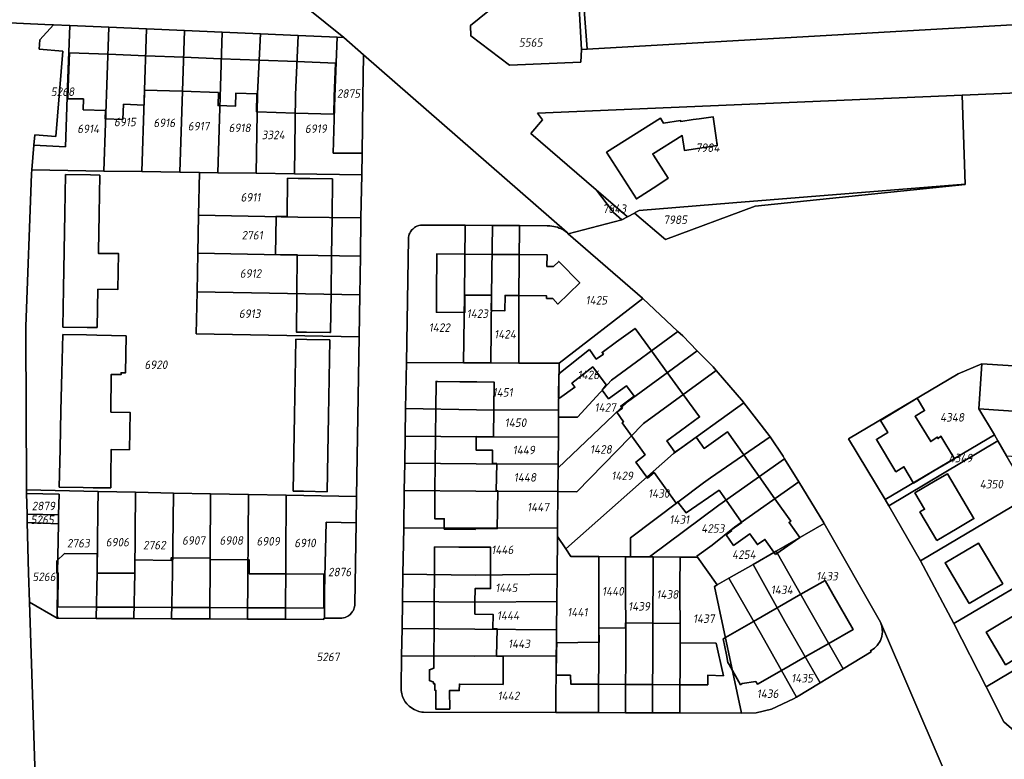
# Model space of a CAD drawing. Extents: x 177930 to 190767, y 381068 to 392034.
# Tile 222 of 256: x 183794 to 184003, y 386119 to 386276. Entities that reach past the tile are written whole.
import ezdxf
from ezdxf.enums import TextEntityAlignment as Align

# ---------------------------------------------------------------- set-up
doc = ezdxf.new("R2010")
doc.units = 0
for name, color, linetype, lineweight in [('B-XX-KG-GRENS_PERCEEL-GV', 150, 'Continuous', 25), ('B-XX-KG-GRENS_PERCEEL-S', 150, 'Continuous', 25), ('B-XX-OG-BEBOUWING-G', 7, 'Continuous', 35)]:
    doc.layers.add(name, color=color, linetype=linetype, lineweight=lineweight)
doc.styles.add('NLCS-ISO', font='NLCS-ISO.ttf', dxfattribs={"height": 1.8})

# ---------------------------------------------------------------- blocks, each defined once
blk = doc.blocks.new('SKG-PERCEELNUMMER-SO')
at = {"layer": 'DefPoints'}
blk.add_point((0, 0), dxfattribs=at)
at = {"style": 'NLCS-ISO', "oblique": 10, "flags": 1}
blk.add_attdef('GEMEENTECODE', text='', height=1.8, dxfattribs=at).set_placement((-0.5, 2.55), align=Align.MIDDLE_RIGHT)
blk.add_attdef('SECTIE', text='', height=1.8, dxfattribs=at).set_placement((0.5, 2.5), align=Align.MIDDLE_LEFT)
at = {"style": 'NLCS-ISO', "oblique": 10}
blk.add_attdef('PERCEELNUMMER', text='', height=1.8, dxfattribs=at).set_placement((0, 0), align=Align.MIDDLE_CENTER)

msp = doc.modelspace()

# ---------------------------------------------------------------- linework, layer by layer
at = {"layer": 'B-XX-KG-GRENS_PERCEEL-GV'}
for points in [[(183909.164, 386284.385), (183909.153, 386284.585), (183903.468, 386290.96), (183896.083, 386290.817), (183889.22, 386283.53), (183893.097, 386280.937), (183893.298, 386277.822), (183889.654, 386274.812), (183889.724, 386272.654), (183897.91, 386266.44), (183912.996, 386267.088), (183913.098, 386269.742), (183912.531, 386279.827), (183909.431, 386279.653)], [(183909.164, 386284.385), (183909.431, 386279.653), (183912.531, 386279.827), (183913.098, 386269.742), (183914.296, 386269.81), (183914.291, 386269.884), (183913.194, 386284.644), (183909.187, 386284.386)], [(183813.14, 386274.469), (183804.852, 386274.831), (183804.351, 386261.746), (183803.976, 386249.127), (183797.286, 386249.478), (183796.809, 386244.252), (183812.043, 386244.025)], [(183797.489, 386251.704), (183797.286, 386249.478), (183803.976, 386249.127), (183804.351, 386261.746), (183804.852, 386274.831), (183801.437, 386274.98), (183798.55, 386271.827), (183798.38, 386269.815), (183803.41, 386269.39), (183801.887, 386251.333)], [(183813.14, 386274.469), (183812.043, 386244.025), (183820.083, 386243.905), (183821.123, 386274.12)], [(183821.123, 386274.12), (183820.083, 386243.905), (183828.142, 386243.784), (183829.103, 386273.771)], [(183829.103, 386273.771), (183828.142, 386243.784), (183832.308, 386243.722), (183836.191, 386243.664), (183837.083, 386273.422)], [(183836.191, 386243.664), (183844.33, 386243.542), (183844.613, 386260.446), (183845.188, 386273.067), (183837.083, 386273.422)], [(183844.33, 386243.542), (183852.417, 386243.421), (183852.607, 386260.131), (183853.16, 386272.718), (183845.188, 386273.067), (183844.613, 386260.446)], [(183866.618, 386243.208), (183866.693, 386247.793), (183860.594, 386247.835), (183860.939, 386259.804), (183861.437, 386272.356), (183853.16, 386272.718), (183852.607, 386260.131), (183852.417, 386243.421)], [(183867.002, 386268.614), (183862.846, 386272.294), (183861.437, 386272.356), (183860.939, 386259.804), (183860.594, 386247.835), (183866.693, 386247.793), (183866.883, 386259.541)], [(183924.349, 386235.135), (183924.495, 386235.214), (183925.3, 386235.65), (183945.112, 386237.258), (183994.29, 386241.25), (183993.64, 386260.09), (183903.82, 386256.287), (183904.896, 386254.88), (183902.438, 386251.984), (183916.233, 386240.046), (183922.849, 386234.321), (183922.871, 386234.333)], [(183812.043, 386244.025), (183796.809, 386244.252), (183796.732, 386243.404), (183795.562, 386211.138), (183795.592, 386209.626), (183795.692, 386177.293), (183795.709, 386176.511), (183810.847, 386176.199), (183818.756, 386176.036), (183826.825, 386175.857), (183834.668, 386175.702), (183842.668, 386175.544), (183850.666, 386175.387), (183865.518, 386175.095), (183866.065, 386208.911), (183831.618, 386209.571), (183831.798, 386218.47), (183831.963, 386226.647), (183832.125, 386234.656), (183832.308, 386243.722), (183828.142, 386243.784), (183820.083, 386243.905)], [(183832.308, 386243.722), (183832.125, 386234.656), (183853.103, 386234.266), (183866.472, 386234.105), (183866.618, 386243.208), (183852.417, 386243.421), (183844.33, 386243.542), (183836.191, 386243.664)], [(183994.293, 386241.175), (183994.29, 386241.25), (183945.112, 386237.258), (183925.3, 386235.65), (183924.495, 386235.214), (183924.349, 386235.135), (183930.504, 386229.883), (183930.881, 386229.562), (183949.843, 386236.571)], [(183922.849, 386234.321), (183916.233, 386240.046), (183916.275, 386239.991), (183919.917, 386235.226), (183921.63, 386233.66)], [(183832.125, 386234.656), (183831.963, 386226.647), (183853.006, 386226.197), (183866.342, 386226.037), (183866.472, 386234.105), (183853.103, 386234.266)], [(183888.149, 386203.455), (183888.362, 386217.779), (183888.512, 386232.547), (183879.527, 386232.597), (183879.264, 386232.587), (183879.061, 386232.567), (183878.694, 386232.483), (183878.483, 386232.412), (183878.256, 386232.319), (183878.027, 386232.206), (183877.807, 386232.066), (183877.621, 386231.926), (183877.411, 386231.737), (183877.242, 386231.556), (183877.083, 386231.354), (183876.94, 386231.145), (183876.8, 386230.892), (183876.697, 386230.652), (183876.595, 386230.311), (183876.547, 386230.051), (183876.522, 386229.845), (183876.511, 386229.647), (183876.081, 386203.527)], [(183893.929, 386203.421), (183894.084, 386217.72), (183894.316, 386232.515), (183888.512, 386232.547), (183888.362, 386217.779), (183888.149, 386203.455)], [(183893.929, 386203.421), (183899.849, 386203.386), (183899.887, 386217.66), (183899.995, 386232.483), (183894.316, 386232.515), (183894.084, 386217.72)], [(183908.374, 386203.335), (183926.114, 386217.033), (183926, 386217.14), (183910.332, 386230.748), (183910.065, 386230.982), (183909.728, 386231.229), (183909.377, 386231.473), (183909.118, 386231.621), (183908.712, 386231.828), (183908.409, 386231.96), (183908.028, 386232.106), (183907.631, 386232.223), (183907.256, 386232.316), (183906.862, 386232.382), (183906.41, 386232.434), (183905.897, 386232.45), (183899.995, 386232.483), (183899.887, 386217.66), (183899.849, 386203.386)], [(183866.209, 386217.809), (183866.342, 386226.037), (183853.006, 386226.197), (183831.963, 386226.647), (183831.798, 386218.47)], [(183866.209, 386217.809), (183831.798, 386218.47), (183831.618, 386209.571), (183866.065, 386208.911)], [(183926.114, 386217.033), (183908.374, 386203.335), (183908.282, 386193.41), (183908.268, 386191.943), (183912.264, 386191.906), (183919.485, 386199.78), (183933.54, 386210.076)], [(183937.632, 386205.981), (183934.55, 386209.13), (183933.54, 386210.076), (183919.485, 386199.78), (183912.264, 386191.906), (183908.268, 386191.943), (183908.228, 386187.681), (183908.175, 386181.96), (183908.168, 386181.17), (183922.835, 386195.184)], [(183941.616, 386201.817), (183940.96, 386202.58), (183937.632, 386205.981), (183922.835, 386195.184), (183908.168, 386181.17), (183908.121, 386176.163), (183912.115, 386176.133), (183926.215, 386190.547)], [(183888.149, 386203.455), (183876.081, 386203.527), (183875.919, 386193.724), (183890.947, 386193.473), (183908.282, 386193.41), (183908.374, 386203.335), (183899.849, 386203.386), (183893.929, 386203.421)], [(184000.48, 386188.17), (183997.2, 386193.68), (183997.85, 386203.24), (183992.78, 386201.11), (183969.63, 386187.31), (183977.38, 386174.46)], [(184031.65, 386200.93), (184018.75, 386201.81), (184012.26, 386202.26), (183997.85, 386203.24), (183997.2, 386193.68), (184019.12, 386192.21), (184031.03, 386191.38)], [(183909.799, 386164.05), (183932.597, 386184.26), (183947.492, 386194.964), (183947.41, 386195.07), (183941.616, 386201.817), (183926.215, 386190.547), (183912.115, 386176.133), (183908.121, 386176.163), (183908.049, 386168.402), (183908.033, 386166.661)], [(183916.759, 386162.394), (183922.448, 386162.36), (183923.495, 386162.354), (183923.519, 386166.357), (183938.902, 386178.002), (183940.408, 386179.062), (183953.036, 386187.756), (183952.86, 386188.02), (183947.492, 386194.964), (183932.597, 386184.26), (183909.799, 386164.05), (183910.894, 386162.43)], [(183908.228, 386187.681), (183908.268, 386191.943), (183908.282, 386193.41), (183890.947, 386193.473), (183875.919, 386193.724), (183875.823, 386187.888), (183890.899, 386187.762)], [(184000.48, 386188.17), (184001.24, 386186.88), (184003.07, 386183.76), (184035.43, 386181.56), (184030.93, 386189.87), (184031.03, 386191.38), (184019.12, 386192.21), (183997.2, 386193.68)], [(183908.175, 386181.96), (183908.228, 386187.681), (183890.899, 386187.762), (183875.823, 386187.888), (183875.729, 386182.154), (183890.851, 386182.031)], [(183923.495, 386162.354), (183927.499, 386162.33), (183942.189, 386173.316), (183956.093, 386183.12), (183955.77, 386183.65), (183953.036, 386187.756), (183940.408, 386179.062), (183938.902, 386178.002), (183923.519, 386166.357)], [(183977.38, 386174.46), (183978.13, 386173.17), (184001.24, 386186.88), (184000.48, 386188.17)], [(183978.13, 386173.17), (183984.87, 386161.49), (184008.07, 386175.24), (184003.07, 386183.76), (184001.24, 386186.88)], [(183927.499, 386162.33), (183928.279, 386162.325), (183933.971, 386162.291), (183937.687, 386162.268), (183937.502, 386162.529), (183940.761, 386164.843), (183945.492, 386168.643), (183959.084, 386178.219), (183956.093, 386183.12), (183942.189, 386173.316)], [(183908.121, 386176.163), (183908.168, 386181.17), (183908.175, 386181.96), (183890.851, 386182.031), (183875.729, 386182.154), (183875.634, 386176.408), (183890.803, 386176.269)], [(183941.853, 386156.401), (183944.325, 386157.825), (183949.417, 386160.757), (183954.32, 386163.58), (183964.451, 386169.415), (183964.38, 386169.54), (183959.084, 386178.219), (183945.492, 386168.643), (183940.761, 386164.843), (183937.502, 386162.529), (183937.687, 386162.268)], [(183802.509, 386171.261), (183802.47, 386169.351), (183802.258, 386158.961), (183802.236, 386156.979), (183802.187, 386149.641), (183802.345, 386149.64), (183802.344, 386149.34), (183810.439, 386149.305), (183810.639, 386158.924), (183810.776, 386172.186), (183810.847, 386176.199), (183795.709, 386176.511), (183795.726, 386175.752), (183802.6, 386175.61)], [(183810.439, 386149.305), (183818.421, 386149.271), (183818.614, 386158.887), (183818.756, 386176.036), (183810.847, 386176.199), (183810.776, 386172.186), (183810.639, 386158.924)], [(183826.825, 386175.857), (183818.756, 386176.036), (183818.614, 386158.887), (183818.421, 386149.271), (183826.412, 386149.237), (183826.601, 386158.852)], [(183908.049, 386168.402), (183908.121, 386176.163), (183890.803, 386176.269), (183875.634, 386176.408), (183875.504, 386168.497)], [(183795.726, 386175.752), (183795.823, 386171.404), (183802.509, 386171.261), (183802.6, 386175.61)], [(183826.825, 386175.857), (183826.601, 386158.852), (183826.412, 386149.237), (183834.498, 386149.202), (183834.668, 386175.702)], [(183842.498, 386149.168), (183842.668, 386175.544), (183834.668, 386175.702), (183834.498, 386149.202)], [(183850.498, 386149.134), (183850.666, 386175.387), (183842.668, 386175.544), (183842.498, 386149.168)], [(183858.76, 386149.399), (183858.784, 386155.089), (183859.137, 386169.703), (183865.428, 386169.519), (183865.518, 386175.095), (183850.666, 386175.387), (183850.498, 386149.134), (183858.591, 386149.1), (183858.592, 386149.4)], [(183984.87, 386161.49), (183991.91, 386148.21), (184014.39, 386161.54), (184013.28, 386163.96), (184008.64, 386174), (184008.07, 386175.24)], [(183802.509, 386171.261), (183795.823, 386171.404), (183795.863, 386169.616), (183802.47, 386169.351)], [(183795.863, 386169.616), (183796.101, 386158.988), (183796.337, 386152.792), (183802.184, 386149.34), (183802.344, 386149.34), (183802.345, 386149.64), (183802.187, 386149.641), (183802.236, 386156.979), (183802.258, 386158.961), (183802.47, 386169.351)], [(183858.76, 386149.399), (183862.138, 386149.384), (183862.422, 386149.393), (183862.803, 386149.452), (183863.096, 386149.531), (183863.407, 386149.658), (183863.808, 386149.884), (183864.165, 386150.16), (183864.476, 386150.488), (183864.628, 386150.692), (183864.788, 386150.951), (183864.93, 386151.25), (183865.031, 386151.537), (183865.094, 386151.782), (183865.141, 386152.12), (183865.15, 386152.335), (183865.428, 386169.519), (183859.137, 386169.703), (183858.784, 386155.089)], [(183907.958, 386158.712), (183908.033, 386166.661), (183908.049, 386168.402), (183875.504, 386168.497), (183875.342, 386158.657), (183890.653, 386158.506)], [(183954.32, 386163.58), (183961.173, 386151.515), (183968.511, 386138.66), (183974.418, 386142.241), (183974.262, 386142.498), (183974.503, 386142.632), (183974.806, 386142.815), (183975.081, 386143.018), (183975.428, 386143.323), (183975.681, 386143.591), (183975.978, 386143.976), (183976.176, 386144.284), (183976.354, 386144.639), (183976.523, 386145.036), (183976.663, 386145.512), (183976.766, 386146.075), (183976.788, 386146.426), (183976.756, 386147.012), (183976.653, 386147.649), (183976.625, 386147.813), (183976.36, 386148.51), (183964.451, 386169.415)], [(183907.795, 386141.38), (183907.683, 386129.413), (183916.693, 386129.374), (183916.79, 386145.864), (183916.759, 386162.394), (183910.894, 386162.43), (183909.799, 386164.05), (183908.033, 386166.661), (183907.958, 386158.712), (183907.903, 386152.918), (183907.848, 386146.918), (183907.821, 386144.056)], [(183963.607, 386135.686), (183968.511, 386138.66), (183961.173, 386151.515), (183954.32, 386163.58), (183949.417, 386160.757), (183956.175, 386148.67)], [(183916.693, 386129.374), (183922.418, 386129.349), (183922.506, 386145.824), (183922.422, 386156.344), (183922.448, 386162.36), (183916.759, 386162.394), (183916.79, 386145.864)], [(183922.418, 386129.349), (183928.177, 386129.324), (183928.242, 386145.804), (183928.279, 386162.325), (183927.499, 386162.33), (183923.495, 386162.354), (183922.448, 386162.36), (183922.422, 386156.344), (183922.506, 386145.824)], [(183928.177, 386129.324), (183933.954, 386129.299), (183933.969, 386143.919), (183933.978, 386145.775), (183933.946, 386156.295), (183933.971, 386162.291), (183928.279, 386162.325), (183928.242, 386145.804)], [(183933.954, 386129.299), (183946.973, 386129.244), (183941.284, 386156.074), (183941.853, 386156.401), (183937.687, 386162.268), (183933.971, 386162.291), (183933.946, 386156.295), (183933.978, 386145.775), (183933.969, 386143.919)], [(183998.76, 386134.81), (184019.27, 386147.03), (184016.84, 386154.25), (184014.39, 386161.54), (183991.91, 386148.21)], [(183958.637, 386132.673), (183963.607, 386135.686), (183956.175, 386148.67), (183949.417, 386160.757), (183944.325, 386157.825), (183951.186, 386145.829)], [(183907.903, 386152.918), (183907.958, 386158.712), (183890.653, 386158.506), (183875.342, 386158.657), (183875.247, 386152.929), (183890.605, 386152.745)], [(183941.853, 386156.401), (183941.284, 386156.074), (183946.973, 386129.244), (183950.051, 386129.318), (183953.332, 386130.089), (183957.998, 386132.285), (183958.637, 386132.673), (183951.186, 386145.829), (183944.325, 386157.825)], [(183875.152, 386147.177), (183890.557, 386147.014), (183907.848, 386146.918), (183907.903, 386152.918), (183890.605, 386152.745), (183875.247, 386152.929)], [(183875.056, 386141.373), (183890.509, 386141.303), (183907.795, 386141.38), (183907.821, 386144.056), (183907.848, 386146.918), (183890.557, 386147.014), (183875.152, 386147.177)], [(183998.76, 386134.81), (184002.499, 386127.396), (184006.844, 386123.642), (184017.67, 386120.03), (184025.91, 386144.12), (184019.27, 386147.03)], [(183875.056, 386141.373), (183874.946, 386134.638), (183874.968, 386134.076), (183875.087, 386133.359), (183875.266, 386132.774), (183875.548, 386132.156), (183875.852, 386131.648), (183876.198, 386131.216), (183876.651, 386130.726), (183877.133, 386130.374), (183877.708, 386130.027), (183878.228, 386129.803), (183878.72, 386129.637), (183879.339, 386129.501), (183879.717, 386129.466), (183907.683, 386129.413), (183907.795, 386141.38), (183890.509, 386141.303)]]:
    msp.add_lwpolyline(points, close=True, dxfattribs=at)
for points in [[(183783.047, 386275.785), (183799.572, 386275.062), (183801.437, 386274.98), (183804.852, 386274.831), (183813.14, 386274.469), (183821.123, 386274.12), (183829.103, 386273.771), (183837.083, 386273.422), (183845.188, 386273.067), (183853.16, 386272.718), (183861.437, 386272.356), (183862.846, 386272.294), (183843.079, 386288.26)], [(183843.079, 386288.26), (183862.846, 386272.294), (183867.002, 386268.614), (183910.065, 386230.982), (183910.332, 386230.748), (183921.63, 386233.66), (183919.917, 386235.226), (183916.275, 386239.991), (183916.233, 386240.046), (183902.438, 386251.984), (183904.896, 386254.88), (183903.82, 386256.287), (183993.64, 386260.09), (184023.857, 386261.355), (184023.03, 386272.35), (184022.755, 386276.006), (183914.296, 386269.81), (183913.098, 386269.742), (183912.996, 386267.088), (183897.91, 386266.44), (183889.724, 386272.654), (183889.654, 386274.812), (183893.298, 386277.822)], [(183913.194, 386284.644), (183914.291, 386269.884), (183914.296, 386269.81), (184022.755, 386276.006), (184022.016, 386285.837)], [(183797.522, 386115.836), (183796.337, 386152.792), (183796.101, 386158.988), (183795.863, 386169.616), (183795.823, 386171.404), (183795.726, 386175.752), (183795.709, 386176.511), (183795.692, 386177.293), (183795.592, 386209.626), (183795.562, 386211.138), (183796.732, 386243.404), (183796.809, 386244.252), (183797.286, 386249.478), (183797.489, 386251.704), (183801.887, 386251.333), (183803.41, 386269.39), (183798.38, 386269.815), (183798.55, 386271.827), (183801.437, 386274.98), (183799.572, 386275.062), (183783.047, 386275.785)], [(183989.45, 386118.13), (183976.36, 386148.51), (183976.625, 386147.813), (183976.653, 386147.649), (183976.756, 386147.012), (183976.788, 386146.426), (183976.766, 386146.075), (183976.663, 386145.512), (183976.523, 386145.036), (183976.354, 386144.639), (183976.176, 386144.284), (183975.978, 386143.976), (183975.681, 386143.591), (183975.428, 386143.323), (183975.081, 386143.018), (183974.806, 386142.815), (183974.503, 386142.632), (183974.262, 386142.498), (183974.418, 386142.241), (183968.511, 386138.66), (183963.607, 386135.686), (183958.637, 386132.673), (183957.998, 386132.285), (183953.332, 386130.089), (183950.051, 386129.318), (183946.973, 386129.244), (183933.954, 386129.299), (183928.177, 386129.324), (183922.418, 386129.349), (183916.693, 386129.374), (183907.683, 386129.413), (183879.717, 386129.466), (183879.339, 386129.501), (183878.72, 386129.637), (183878.228, 386129.803), (183877.708, 386130.027), (183877.133, 386130.374), (183876.651, 386130.726), (183876.198, 386131.216), (183875.852, 386131.648), (183875.548, 386132.156), (183875.266, 386132.774), (183875.087, 386133.359), (183874.968, 386134.076), (183874.946, 386134.638), (183875.056, 386141.373), (183875.152, 386147.177), (183875.247, 386152.929), (183875.342, 386158.657), (183875.504, 386168.497), (183875.634, 386176.408), (183875.729, 386182.154), (183875.823, 386187.888), (183875.919, 386193.724), (183876.081, 386203.527), (183876.511, 386229.647), (183876.522, 386229.845), (183876.547, 386230.051), (183876.595, 386230.311), (183876.697, 386230.652), (183876.8, 386230.892), (183876.94, 386231.145), (183877.083, 386231.354), (183877.242, 386231.556), (183877.411, 386231.737), (183877.621, 386231.926), (183877.807, 386232.066), (183878.027, 386232.206), (183878.256, 386232.319), (183878.483, 386232.412), (183878.694, 386232.483), (183879.061, 386232.567), (183879.264, 386232.587), (183879.527, 386232.597), (183888.512, 386232.547), (183894.316, 386232.515), (183899.995, 386232.483), (183905.897, 386232.45), (183906.41, 386232.434), (183906.862, 386232.382), (183907.256, 386232.316), (183907.631, 386232.223), (183908.028, 386232.106), (183908.409, 386231.96), (183908.712, 386231.828), (183909.118, 386231.621), (183909.377, 386231.473), (183909.728, 386231.229), (183910.065, 386230.982), (183867.002, 386268.614), (183866.883, 386259.541), (183866.693, 386247.793), (183866.618, 386243.208), (183866.472, 386234.105), (183866.342, 386226.037), (183866.209, 386217.809), (183866.065, 386208.911), (183865.518, 386175.095), (183865.428, 386169.519), (183865.15, 386152.335), (183865.141, 386152.12), (183865.094, 386151.782), (183865.031, 386151.537), (183864.93, 386151.25), (183864.788, 386150.951), (183864.628, 386150.692), (183864.476, 386150.488), (183864.165, 386150.16), (183863.808, 386149.884), (183863.407, 386149.658), (183863.096, 386149.531), (183862.803, 386149.452), (183862.422, 386149.393), (183862.138, 386149.384), (183858.76, 386149.399), (183858.592, 386149.4), (183858.591, 386149.1), (183850.498, 386149.134), (183842.498, 386149.168), (183834.498, 386149.202), (183826.412, 386149.237), (183818.421, 386149.271), (183810.439, 386149.305), (183802.344, 386149.34), (183802.184, 386149.34), (183796.337, 386152.792), (183797.522, 386115.836)], [(184023.857, 386261.355), (183993.64, 386260.09), (183994.29, 386241.25), (183994.293, 386241.175), (183949.843, 386236.571), (183930.881, 386229.562), (183930.504, 386229.883), (183924.349, 386235.135), (183922.871, 386234.333), (183922.849, 386234.321), (183921.63, 386233.66), (183910.332, 386230.748), (183926, 386217.14), (183926.114, 386217.033), (183933.54, 386210.076), (183934.55, 386209.13), (183937.632, 386205.981), (183940.96, 386202.58), (183941.616, 386201.817), (183947.41, 386195.07), (183947.492, 386194.964), (183952.86, 386188.02), (183953.036, 386187.756), (183955.77, 386183.65), (183956.093, 386183.12), (183959.084, 386178.219), (183964.38, 386169.54), (183964.451, 386169.415), (183976.36, 386148.51), (183989.45, 386118.13)], [(184006.844, 386123.642), (184002.499, 386127.396), (183998.76, 386134.81), (183991.91, 386148.21), (183984.87, 386161.49), (183978.13, 386173.17), (183977.38, 386174.46), (183969.63, 386187.31), (183992.78, 386201.11), (183997.85, 386203.24), (184012.26, 386202.26)]]:
    msp.add_lwpolyline(points, dxfattribs=at)
at = {"layer": 'B-XX-OG-BEBOUWING-G'}
for points in [[(183804.804, 386269.064), (183804.517, 386261.736)], [(183812.981, 386268.744), (183804.804, 386269.064)], [(183820.959, 386268.432), (183812.981, 386268.744)], [(183828.937, 386268.12), (183820.959, 386268.432)], [(183836.914, 386267.809), (183828.937, 386268.12)], [(183844.934, 386267.495), (183836.914, 386267.809)], [(183852.917, 386267.183), (183844.934, 386267.495)], [(183860.731, 386256.056), (183860.772, 386259.811), (183861.047, 386266.865), (183852.917, 386267.183)], [(183804.517, 386261.736), (183804.452, 386259.337)], [(183804.452, 386259.337), (183807.765, 386259.282), (183807.709, 386256.966)], [(183820.575, 386257.977), (183820.675, 386261.171)], [(183820.675, 386261.171), (183828.655, 386260.906)], [(183828.655, 386260.906), (183836.353, 386260.651)], [(183836.353, 386260.651), (183836.253, 386257.862), (183839.902, 386257.732), (183840.002, 386260.521), (183844.441, 386260.363)], [(183844.441, 386260.363), (183844.35, 386256.58), (183844.502, 386256.574), (183852.563, 386256.263)], [(183816.108, 386254.949), (183816.231, 386258.16), (183820.575, 386257.977)], [(183807.709, 386256.966), (183812.43, 386256.823)], [(183812.43, 386256.823), (183812.33, 386255.093), (183816.108, 386254.949)], [(183852.563, 386256.263), (183860.731, 386256.056)], [(183936.779, 386254.904), (183934.11, 386254.51), (183934.09, 386254.7), (183930.5, 386254.15), (183929.84, 386255.18), (183918.429, 386248.005), (183921.581, 386243.058)], [(183928.33, 386247.358), (183928.156, 386247.628), (183934.44, 386251.534), (183934.904, 386248.4), (183941.849, 386249.426), (183941.68, 386250.574), (183940.95, 386255.52), (183938.035, 386255.089)], [(183938.035, 386255.089), (183936.779, 386254.904)], [(183921.581, 386243.058), (183924.73, 386238.115), (183929.05, 386240.866), (183931.461, 386242.489), (183928.33, 386247.358)], [(183803.988, 386243.285), (183803.842, 386235.113)], [(183811.216, 386243.15), (183809.25, 386243.191), (183803.988, 386243.285)], [(183811.069, 386234.985), (183811.216, 386243.15)], [(183850.913, 386242.492), (183850.869, 386234.412), (183848.519, 386234.419), (183848.518, 386234.351)], [(183860.447, 386242.381), (183855.651, 386242.44), (183853.202, 386242.467), (183850.913, 386242.492)], [(183860.346, 386234.179), (183860.447, 386242.381)], [(183803.842, 386235.113), (183803.7, 386227.141)], [(183810.926, 386227.013), (183811.069, 386234.985)], [(183848.518, 386234.351), (183848.391, 386226.343), (183853.008, 386226.27), (183853.007, 386226.197)], [(183860.246, 386226.11), (183860.346, 386234.179)], [(183803.7, 386227.141), (183803.559, 386219.17)], [(183810.783, 386219.041), (183815.063, 386218.952), (183815.194, 386226.554), (183810.918, 386226.57), (183810.926, 386227.013)], [(183853.007, 386226.197), (183852.911, 386218.174)], [(183860.147, 386218.085), (183860.246, 386226.11)], [(183888.45, 386226.444), (183882.55, 386226.505), (183882.461, 386217.836), (183882.423, 386214.127), (183888.422, 386214.053), (183888.461, 386217.774)], [(183894.22, 386226.384), (183888.45, 386226.444)], [(183899.95, 386226.325), (183894.22, 386226.384)], [(183899.887, 386217.657), (183905.755, 386217.596), (183905.75, 386217.067), (183907.051, 386217.025), (183908.136, 386215.86), (183912.773, 386220.362), (183908.31, 386224.907), (183907.176, 386223.802), (183905.82, 386223.823), (183905.845, 386226.264), (183899.95, 386226.325)], [(183803.559, 386219.17), (183803.413, 386210.998)], [(183810.636, 386210.87), (183810.783, 386219.041)], [(183852.911, 386218.174), (183852.812, 386209.937), (183854.96, 386209.916), (183859.913, 386209.855)], [(183860.046, 386209.853), (183860.147, 386218.085)], [(183888.461, 386217.774), (183894.067, 386217.716)], [(183894.067, 386217.716), (183894.031, 386214.493), (183896.913, 386214.461), (183896.949, 386217.687), (183899.887, 386217.657)], [(183803.367, 386209.436), (183803.178, 386201.353)], [(183816.783, 386209.124), (183810.602, 386209.27), (183808.385, 386209.318), (183803.367, 386209.436)], [(183803.413, 386210.998), (183808.51, 386210.907), (183810.636, 386210.87)], [(183859.913, 386209.855), (183860.046, 386209.853)], [(183927.915, 386205.956), (183924.448, 386210.713), (183920.519, 386207.849), (183917.495, 386205.64), (183917.756, 386205.282), (183916.249, 386204.215), (183914.823, 386206.252)], [(183815.729, 386201.062), (183815.734, 386201.32), (183816.623, 386201.301), (183816.783, 386209.124)], [(183859.897, 386208.269), (183854.991, 386208.361), (183852.705, 386208.407), (183852.55, 386200.269)], [(183859.744, 386200.134), (183859.897, 386208.269)], [(183914.823, 386206.252), (183908.334, 386201.062), (183908.264, 386196.005)], [(183931.277, 386201.344), (183927.915, 386205.956)], [(183803.178, 386201.353), (183802.989, 386193.278)], [(183813.528, 386193.002), (183813.654, 386200.985), (183815.726, 386200.942), (183815.729, 386201.062)], [(183908.264, 386196.005), (183908.478, 386195.945), (183911.725, 386198.266), (183911.116, 386199.109), (183915.494, 386202.571), (183918.362, 386198.733)], [(183934.648, 386196.718), (183931.277, 386201.344)], [(183852.55, 386200.269), (183852.4, 386192.334)], [(183859.595, 386192.199), (183859.744, 386200.134)], [(183882.667, 386199.479), (183882.376, 386199.482), (183882.313, 386193.617)], [(183894.584, 386193.612), (183894.647, 386199.345), (183890.997, 386199.385), (183887.42, 386199.428), (183882.667, 386199.479)], [(183918.362, 386198.733), (183917.52, 386197.637), (183918.859, 386195.815), (183922.663, 386198.55), (183924.27, 386196.345)], [(183924.27, 386196.345), (183921.441, 386194.283), (183921.77, 386193.832), (183920.577, 386192.962), (183922.045, 386190.95), (183921.761, 386190.732), (183923.718, 386187.994)], [(183932.901, 386184.476), (183931.155, 386186.9), (183934.068, 386189.023), (183938.11, 386191.969), (183934.648, 386196.718)], [(183976.355, 386191.224), (183977.902, 386188.654), (183975.52, 386187.22), (183979.64, 386180.36), (183981.33, 386181.41), (183983.39, 386177.98), (183987.67, 386180.56), (183992.043, 386183.07), (183989.178, 386187.888), (183988.569, 386187.381), (183988.38, 386187.72), (183987.027, 386186.743), (183983.708, 386192.104), (183985.722, 386193.327), (183984.151, 386195.917)], [(183984.151, 386195.917), (183976.355, 386191.224)], [(183802.989, 386193.278), (183802.801, 386185.202)], [(183813.597, 386184.951), (183813.597, 386185.048), (183817.495, 386185.033), (183817.62, 386192.938), (183813.528, 386193.002)], [(183882.313, 386193.617), (183882.25, 386187.834)], [(183890.868, 386187.762), (183890.869, 386187.811), (183894.527, 386187.775), (183894.584, 386193.612)], [(183852.4, 386192.334), (183852.249, 386184.399)], [(183859.446, 386184.263), (183859.595, 386192.199)], [(183947.482, 386183.932), (183944.046, 386188.81), (183939.059, 386185.298), (183937.392, 386187.662), (183934.06, 386185.312), (183932.901, 386184.476)], [(183882.25, 386187.834), (183882.189, 386182.101)], [(183894.269, 386182.102), (183894.3, 386184.925), (183890.838, 386184.963), (183890.868, 386187.762)], [(183923.718, 386187.994), (183925.216, 386185.939), (183926.571, 386183.955), (183924.623, 386182.414), (183926.924, 386179.231)], [(183802.801, 386185.202), (183802.612, 386177.127)], [(183813.559, 386176.942), (183813.571, 386179.604), (183813.597, 386184.951)], [(183852.249, 386184.399), (183852.095, 386176.267)], [(183859.293, 386176.128), (183859.446, 386184.263)], [(183950.722, 386179.333), (183947.482, 386183.932)], [(183882.189, 386182.101), (183882.127, 386176.349)], [(183895.096, 386176.315), (183895.188, 386182.097), (183894.269, 386182.102)], [(183926.924, 386179.231), (183927.068, 386179.031), (183928.482, 386180.215), (183933.175, 386173.731), (183933.497, 386173.993), (183933.537, 386173.94)], [(183954.02, 386174.651), (183950.722, 386179.333)], [(183802.612, 386177.127), (183807.696, 386177.009), (183809.842, 386176.96), (183813.559, 386176.942)], [(183852.095, 386176.267), (183854.304, 386176.222), (183859.293, 386176.128)], [(183882.127, 386176.349), (183882.063, 386170.432), (183884.073, 386170.412), (183884.05, 386168.232)], [(183895.3, 386168.305), (183895.438, 386176.297), (183895.096, 386176.315)], [(183933.537, 386173.94), (183935.243, 386171.687), (183942.236, 386176.467), (183943.703, 386174.384)], [(183943.703, 386174.384), (183946.998, 386169.704)], [(183959.293, 386166.466), (183957.053, 386169.645), (183957.383, 386169.877), (183954.02, 386174.651)], [(183884.05, 386168.232), (183889.049, 386168.178), (183890.653, 386168.16), (183890.655, 386168.385), (183895.3, 386168.305)], [(183946.998, 386169.704), (183947.035, 386169.652), (183944.755, 386168.032), (183944.878, 386167.837), (183943.711, 386166.999), (183945.305, 386164.771), (183948.755, 386167.209), (183950.357, 386164.934), (183951.916, 386166.03), (183954.159, 386162.85)], [(183954.159, 386162.85), (183955.17, 386163.562), (183959.293, 386166.466)], [(183890.667, 386164.399), (183887.185, 386164.423), (183882.059, 386164.462), (183882.015, 386158.591)], [(183893.888, 386158.628), (183893.865, 386164.412), (183890.667, 386164.399)], [(183810.633, 386158.925), (183810.688, 386162.978), (183803.773, 386163.043), (183802.097, 386161.496), (183802.098, 386158.963), (183802.41, 386158.962), (183802.364, 386151.747), (183810.489, 386151.71)], [(183826.644, 386162.134), (183826.281, 386162.138), (183826.291, 386161.573), (183818.637, 386161.716), (183818.614, 386158.887)], [(183834.516, 386162.049), (183826.644, 386162.134)], [(183842.791, 386158.78), (183842.813, 386161.734), (183834.587, 386161.808), (183834.579, 386162.048), (183834.516, 386162.049)], [(183818.614, 386158.887), (183814.949, 386158.905), (183810.633, 386158.925)], [(183850.453, 386158.745), (183842.791, 386158.78)], [(183858.629, 386158.708), (183850.453, 386158.745)], [(183858.596, 386151.493), (183858.629, 386158.708)], [(183882.015, 386158.591), (183881.972, 386152.848)], [(183890.584, 386152.745), (183890.605, 386155.634), (183893.9, 386155.647), (183893.888, 386158.628)], [(183965.45, 386144.023), (183970.577, 386146.944), (183966.308, 386154.44), (183964.647, 386157.356), (183959.524, 386154.418)], [(183959.524, 386154.418), (183954.554, 386151.568)], [(183810.489, 386151.71), (183818.469, 386151.674)], [(183818.469, 386151.674), (183826.459, 386151.638)], [(183826.459, 386151.638), (183834.469, 386151.602)], [(183834.469, 386151.602), (183842.445, 386151.566)], [(183842.445, 386151.566), (183850.42, 386151.53)], [(183850.42, 386151.53), (183858.596, 386151.493)], [(183881.972, 386152.848), (183881.929, 386147.105)], [(183894.394, 386147.163), (183894.469, 386150.142), (183890.566, 386150.24), (183890.584, 386152.745)], [(183954.554, 386151.568), (183949.546, 386148.697)], [(183881.929, 386147.105), (183881.885, 386141.342)], [(183895.177, 386141.344), (183895.27, 386147.141), (183894.394, 386147.163)], [(183922.437, 386147.236), (183916.827, 386147.291), (183916.865, 386144.268), (183916.781, 386144.267)], [(183928.248, 386148.307), (183922.445, 386148.362), (183922.437, 386147.236)], [(183933.966, 386144.132), (183933.983, 386148.252), (183928.248, 386148.307)], [(183949.546, 386148.697), (183943.098, 386144.999)], [(183943.098, 386144.999), (183943.834, 386141.643), (183944.095, 386140.019), (183944.345, 386139.581)], [(183907.898, 386144.175), (183907.865, 386142.24), (183907.78, 386137.28)], [(183916.781, 386144.267), (183907.898, 386144.175)], [(183941.64, 386144.086), (183933.966, 386144.132)], [(183943.14, 386137.17), (183942.668, 386139.333), (183942.05, 386142.16), (183941.64, 386144.086)], [(183960.461, 386141.182), (183965.45, 386144.023)], [(183881.885, 386141.342), (183881.866, 386138.775), (183880.962, 386138.469), (183880.936, 386136.147), (183881.844, 386135.817), (183881.841, 386135.458), (183882.111, 386135.455), (183882.1, 386134.096), (183882.311, 386134.094), (183882.286, 386130.142), (183885.252, 386130.136), (183885.209, 386134.073), (183887.28, 386134.057), (183887.29, 386135.416), (183896.54, 386135.347), (183896.578, 386140.347), (183896.585, 386141.296), (183895.177, 386141.344)], [(183955.439, 386138.32), (183960.461, 386141.182)], [(183944.345, 386139.581), (183946.798, 386135.275), (183947.123, 386135.556), (183950, 386135.993), (183950.335, 386135.413), (183955.439, 386138.32)], [(183907.78, 386137.28), (183910.79, 386137.29), (183910.85, 386135.42), (183916.728, 386135.388)], [(183933.96, 386135.292), (183939.83, 386135.26), (183939.85, 386137.28), (183943.14, 386137.17)], [(183916.728, 386135.388), (183922.45, 386135.356)], [(183922.45, 386135.356), (183928.201, 386135.324)], [(183928.201, 386135.324), (183933.96, 386135.292)]]:
    msp.add_lwpolyline(points, dxfattribs=at)
for points in [[(183988.331, 386165.821), (183992.63, 386168.374), (183996.15, 386170.46), (183990.55, 386179.95), (183987.96, 386178.424), (183983.661, 386175.871), (183985.699, 386172.439), (183984.739, 386171.869)], [(183995.15, 386152.5), (183999.45, 386155.05), (184002.23, 386156.65), (183997.13, 386165.24), (183994.35, 386163.64), (183990.05, 386161.09)], [(184012.93, 386150.11), (184010.84, 386153.57), (184013.51, 386155.17), (184011.45, 386158.64), (184009.27, 386157.34), (184004.97, 386154.79), (184007.02, 386151.34), (183998.77, 386146.43), (184002.85, 386139.52), (184007.16, 386142.08), (184010.38, 386143.99), (184008.31, 386147.42)]]:
    msp.add_lwpolyline(points, close=True, dxfattribs=at)

# ---------------------------------------------------------------- block references
at = {"layer": 'B-XX-KG-GRENS_PERCEEL-S'}
for p, values in [((183902.376, 386271.239), {'PERCEELNUMMER': '5565'}), ((183803.335, 386260.815), {'PERCEELNUMMER': '5268'}), ((183863.838, 386260.426), {'PERCEELNUMMER': '2875'}), ((183816.534, 386254.401), {'PERCEELNUMMER': '6915'}), ((183808.772, 386252.953), {'PERCEELNUMMER': '6914'}), ((183824.861, 386254.224), {'PERCEELNUMMER': '6916'}), ((183832.125, 386253.515), {'PERCEELNUMMER': '6917'}), ((183840.806, 386253.161), {'PERCEELNUMMER': '6918'}), ((183856.929, 386252.983), {'PERCEELNUMMER': '6919'}), ((183847.906, 386251.663), {'PERCEELNUMMER': '3324'}), ((183939.807, 386248.966), {'PERCEELNUMMER': '7984'}), ((183843.11, 386238.455), {'PERCEELNUMMER': '6911'}), ((183920.085, 386236.047), {'PERCEELNUMMER': '7843'}), ((183932.954, 386233.714), {'PERCEELNUMMER': '7985'}), ((183843.458, 386230.431), {'PERCEELNUMMER': '2761'}), ((183843.11, 386222.333), {'PERCEELNUMMER': '6912'}), ((183916.268, 386216.668), {'PERCEELNUMMER': '1425'}), ((183842.932, 386213.828), {'PERCEELNUMMER': '6913'}), ((183891.092, 386213.838), {'PERCEELNUMMER': '1423'}), ((183883.053, 386210.881), {'PERCEELNUMMER': '1422'}), ((183896.95, 386209.472), {'PERCEELNUMMER': '1424'}), ((183823.089, 386203.021), {'PERCEELNUMMER': '6920'}), ((183914.571, 386200.863), {'PERCEELNUMMER': '1426'}), ((183896.444, 386197.168), {'PERCEELNUMMER': '1451'}), ((183918.148, 386193.969), {'PERCEELNUMMER': '1427'}), ((183991.532, 386191.879), {'PERCEELNUMMER': '4348'}), ((183899.157, 386190.751), {'PERCEELNUMMER': '1450'}), ((183900.918, 386184.963), {'PERCEELNUMMER': '1449'}), ((183917.238, 386185.102), {'PERCEELNUMMER': '1428'}), ((183993.325, 386183.265), {'PERCEELNUMMER': '4349'}), ((183921.74, 386179.499), {'PERCEELNUMMER': '1429'}), ((183901.17, 386179.176), {'PERCEELNUMMER': '1448'}), ((183999.83, 386177.751), {'PERCEELNUMMER': '4350'}), ((183929.477, 386175.762), {'PERCEELNUMMER': '1430'}), ((183799.285, 386173.115), {'PERCEELNUMMER': '2879'}), ((183903.938, 386172.885), {'PERCEELNUMMER': '1447'}), ((183799.045, 386170.225), {'PERCEELNUMMER': '5265'}), ((183933.815, 386170.251), {'PERCEELNUMMER': '1431'}), ((183940.911, 386168.362), {'PERCEELNUMMER': '4253'}), ((183806.673, 386165.237), {'PERCEELNUMMER': '2763'}), ((183814.939, 386165.46), {'PERCEELNUMMER': '6906'}), ((183822.77, 386164.841), {'PERCEELNUMMER': '2762'}), ((183831.062, 386165.815), {'PERCEELNUMMER': '6907'}), ((183839.035, 386165.815), {'PERCEELNUMMER': '6908'}), ((183846.83, 386165.638), {'PERCEELNUMMER': '6909'}), ((183854.626, 386165.283), {'PERCEELNUMMER': '6910'}), ((183896.384, 386163.851), {'PERCEELNUMMER': '1446'}), ((183947.47, 386162.82), {'PERCEELNUMMER': '4254'}), ((183861.958, 386159.137), {'PERCEELNUMMER': '2876'}), ((183799.409, 386158.134), {'PERCEELNUMMER': '5266'}), ((183965.076, 386158.247), {'PERCEELNUMMER': '1433'}), ((183897.234, 386155.79), {'PERCEELNUMMER': '1445'}), ((183919.773, 386155.057), {'PERCEELNUMMER': '1440'}), ((183931.296, 386154.397), {'PERCEELNUMMER': '1438'}), ((183955.491, 386155.377), {'PERCEELNUMMER': '1434'}), ((183912.26, 386150.629), {'PERCEELNUMMER': '1441'}), ((183925.303, 386151.868), {'PERCEELNUMMER': '1439'}), ((183897.592, 386149.928), {'PERCEELNUMMER': '1444'}), ((183939.003, 386149.267), {'PERCEELNUMMER': '1437'}), ((183899.912, 386143.948), {'PERCEELNUMMER': '1443'}), ((183859.496, 386141.174), {'PERCEELNUMMER': '5267'}), ((183959.8, 386136.65), {'PERCEELNUMMER': '1435'}), ((183897.681, 386132.918), {'PERCEELNUMMER': '1442'}), ((183952.502, 386133.379), {'PERCEELNUMMER': '1436'})]:
    msp.add_blockref('SKG-PERCEELNUMMER-SO', p, dxfattribs=at).add_auto_attribs(values)

doc.saveas('drawing.dxf')
